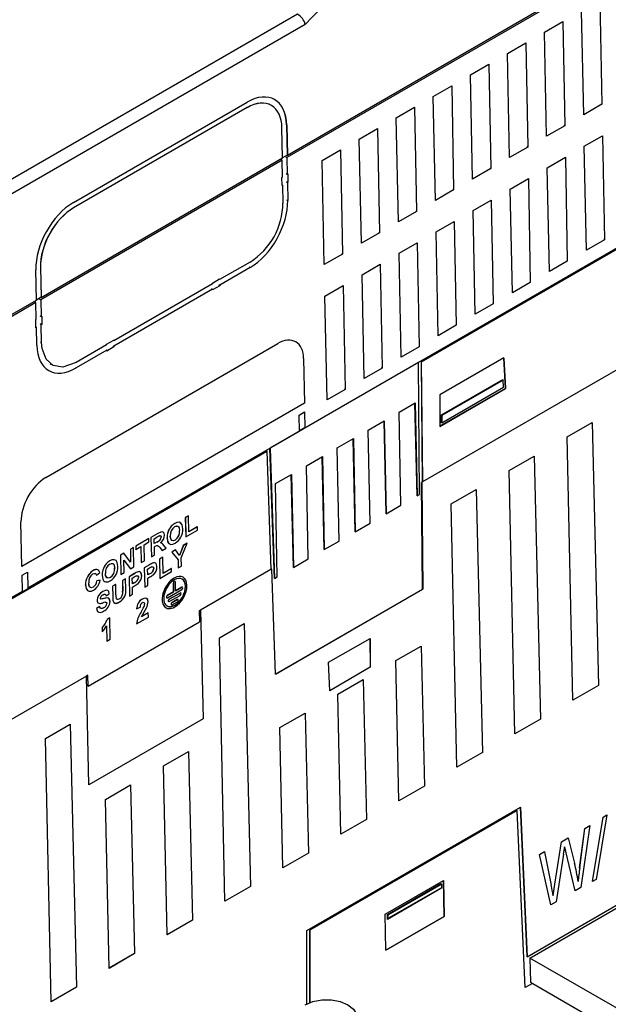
# Model space of a CAD drawing. Header units: millimetres. Extents: x 0 to 1537, y 0 to 1187.
# Tile 41 of 44: x 1303 to 1368, y 818 to 926. Entities that reach past the tile are written whole.
import ezdxf

# ---------------------------------------------------------------- set-up
doc = ezdxf.new("R2010")
doc.units = ezdxf.units.MM
doc.header["$LTSCALE"] = 5.5

msp = doc.modelspace()

# ---------------------------------------------------------------- linework, layer by layer
for p, q in [((1332.304, 911.525), (1383.268, 940.965)), ((1381.142, 939.506), (1332.256, 911.267)), ((1366.602, 928.541), (1366.815, 917.104)), ((1364.82, 915.952), (1364.584, 927.375)), ((1333.42, 927), (1260.573, 884.919)), ((1360.518, 925.026), (1362.536, 926.192)), ((1362.536, 926.192), (1362.749, 914.756)), ((1334.256, 925.872), (1261.28, 883.716)), ((1360.754, 913.603), (1360.518, 925.026)), ((1356.452, 922.677), (1358.471, 923.843)), ((1358.471, 923.843), (1358.684, 912.407)), ((1356.689, 911.255), (1356.452, 922.677)), ((1352.386, 920.329), (1354.405, 921.495)), ((1354.405, 921.495), (1354.618, 910.058)), ((1352.623, 908.906), (1352.386, 920.329)), ((1348.32, 917.98), (1350.339, 919.146)), ((1350.339, 919.146), (1350.552, 907.71)), ((1308.822, 906.33), (1327.879, 917.338)), ((1348.557, 906.557), (1348.32, 917.98)), ((1327.884, 916.742), (1308.827, 905.733)), ((1327.893, 916.737), (1308.836, 905.728)), ((1327.884, 916.742), (1327.893, 916.737)), ((1330.586, 916.961), (1330.577, 916.967)), ((1344.254, 915.631), (1346.273, 916.797)), ((1346.273, 916.797), (1346.486, 905.361)), ((1366.815, 917.104), (1364.82, 915.952)), ((1366.725, 917.158), (1366.815, 917.104)), ((1344.491, 904.208), (1344.254, 915.631)), ((1331.784, 911.224), (1331.71, 914.533)), ((1332.219, 914.838), (1332.295, 911.53)), ((1332.228, 914.833), (1332.219, 914.838)), ((1332.228, 914.833), (1332.304, 911.525)), ((1340.188, 913.282), (1342.207, 914.449)), ((1342.207, 914.449), (1342.42, 903.012)), ((1362.749, 914.756), (1360.754, 913.603)), ((1362.659, 914.809), (1362.749, 914.756)), ((1340.425, 901.86), (1340.188, 913.282)), ((1364.892, 912.499), (1366.88, 913.647)), ((1366.88, 913.647), (1367.092, 902.247)), ((1336.123, 910.934), (1338.141, 912.1)), ((1338.141, 912.1), (1338.354, 900.663)), ((1358.684, 912.407), (1356.689, 911.255)), ((1358.593, 912.461), (1358.684, 912.407)), ((1365.128, 901.112), (1364.892, 912.499)), ((1331.725, 910.96), (1305.245, 895.663)), ((1305.292, 895.921), (1331.784, 911.224)), ((1331.725, 910.96), (1331.583, 911.037)), ((1331.764, 909.12), (1331.725, 910.96)), ((1332.295, 911.53), (1331.784, 911.235)), ((1332.126, 911.351), (1332.256, 911.267)), ((1332.256, 911.267), (1332.29, 909.424)), ((1332.295, 911.53), (1332.304, 911.525)), ((1336.359, 899.511), (1336.123, 910.934)), ((1360.826, 910.15), (1362.814, 911.298)), ((1362.814, 911.298), (1363.026, 899.898)), ((1354.618, 910.058), (1352.623, 908.906)), ((1354.527, 910.112), (1354.618, 910.058)), ((1361.062, 898.763), (1360.826, 910.15)), ((1331.702, 909.084), (1331.764, 909.12)), ((1331.719, 908.178), (1331.702, 909.084)), ((1332.165, 909.5), (1332.29, 909.424)), ((1332.29, 909.424), (1332.352, 909.459)), ((1332.352, 909.459), (1332.371, 908.555)), ((1356.76, 907.801), (1358.748, 908.949)), ((1358.748, 908.949), (1358.96, 897.549)), ((1331.718, 908.253), (1331.783, 908.215)), ((1331.783, 908.215), (1331.719, 908.178)), ((1331.783, 908.215), (1331.824, 906.264)), ((1332.184, 908.601), (1332.307, 908.518)), ((1332.239, 908.633), (1332.371, 908.555)), ((1332.371, 908.555), (1332.307, 908.518)), ((1332.307, 908.518), (1332.343, 906.564)), ((1334.23, 881.592), (1379.551, 907.772)), ((1379.511, 907.656), (1346.99, 888.87)), ((1347.035, 888.846), (1379.554, 907.631)), ((1350.552, 907.71), (1348.557, 906.557)), ((1350.461, 907.763), (1350.552, 907.71)), ((1356.996, 896.415), (1356.76, 907.801)), ((1332.226, 906.639), (1332.343, 906.564)), ((1352.694, 905.452), (1354.682, 906.601)), ((1354.682, 906.601), (1354.894, 895.201)), ((1308.836, 905.728), (1308.827, 905.733)), ((1352.93, 894.066), (1352.694, 905.452)), ((1346.486, 905.361), (1344.491, 904.208)), ((1346.395, 905.414), (1346.486, 905.361)), ((1348.628, 903.104), (1350.616, 904.252)), ((1350.616, 904.252), (1350.828, 892.852)), ((1342.42, 903.012), (1340.425, 901.86)), ((1342.33, 903.066), (1342.42, 903.012)), ((1348.864, 891.717), (1348.628, 903.104)), ((1367.092, 902.247), (1365.128, 901.112)), ((1367.092, 902.247), (1367.045, 902.275)), ((1344.563, 900.755), (1346.55, 901.903)), ((1346.55, 901.903), (1346.763, 890.503)), ((1338.354, 900.663), (1336.359, 899.511)), ((1338.264, 900.717), (1338.354, 900.663)), ((1344.799, 889.369), (1344.563, 900.755)), ((1305.206, 899.234), (1305.283, 895.926)), ((1305.206, 899.234), (1305.216, 899.228)), ((1305.216, 899.228), (1305.292, 895.921)), ((1328.209, 899.798), (1324.863, 897.865)), ((1328.22, 899.206), (1324.875, 897.273)), ((1328.113, 899.263), (1328.22, 899.206)), ((1340.497, 898.406), (1342.484, 899.554)), ((1342.484, 899.554), (1342.697, 888.154)), ((1363.026, 899.898), (1361.062, 898.763)), ((1363.026, 899.898), (1362.979, 899.926)), ((1304.771, 895.62), (1304.698, 898.929)), ((1324.076, 897.487), (1324.861, 897.941)), ((1324.863, 897.865), (1324.798, 897.904)), ((1324.861, 897.941), (1324.863, 897.865)), ((1340.733, 887.02), (1340.497, 898.406)), ((1324.077, 897.411), (1313.248, 891.155)), ((1324.089, 896.819), (1313.26, 890.564)), ((1323.984, 896.878), (1324.089, 896.819)), ((1324.077, 897.411), (1324.076, 897.487)), ((1324.09, 896.742), (1324.089, 896.819)), ((1324.876, 897.196), (1324.09, 896.742)), ((1324.765, 897.329), (1324.875, 897.273)), ((1324.766, 897.261), (1324.876, 897.196)), ((1324.875, 897.273), (1324.876, 897.196)), ((1336.431, 896.058), (1338.419, 897.206)), ((1338.419, 897.206), (1338.631, 885.806)), ((1358.96, 897.549), (1356.996, 896.415)), ((1358.96, 897.549), (1358.913, 897.577)), ((1305.283, 895.926), (1304.771, 895.63)), ((1305.115, 895.747), (1305.245, 895.663)), ((1305.283, 895.926), (1305.292, 895.921)), ((1336.667, 884.671), (1336.431, 896.058)), ((1301.835, 893.924), (1304.771, 895.62)), ((1304.714, 895.356), (1301.896, 893.729)), ((1304.714, 895.356), (1304.572, 895.434)), ((1304.752, 893.516), (1304.714, 895.356)), ((1305.245, 895.663), (1305.279, 893.82)), ((1354.894, 895.201), (1352.93, 894.066)), ((1354.894, 895.201), (1354.847, 895.228)), ((1305.154, 893.897), (1305.279, 893.82)), ((1305.279, 893.82), (1305.341, 893.856)), ((1305.341, 893.856), (1305.359, 892.951)), ((1304.69, 893.48), (1304.752, 893.516)), ((1304.707, 892.575), (1304.69, 893.48)), ((1304.706, 892.649), (1304.771, 892.612)), ((1304.771, 892.612), (1304.707, 892.575)), ((1304.812, 890.66), (1304.771, 892.612)), ((1305.295, 892.914), (1305.173, 892.997)), ((1305.359, 892.951), (1305.228, 893.029)), ((1305.359, 892.951), (1305.295, 892.914)), ((1305.331, 890.96), (1305.295, 892.914)), ((1376.314, 892.524), (1347.128, 875.664)), ((1350.828, 892.852), (1348.864, 891.717)), ((1350.828, 892.852), (1350.781, 892.88)), ((1305.215, 891.035), (1305.331, 890.96)), ((1305.789, 876.138), (1331.245, 890.843)), ((1312.463, 890.702), (1309.117, 888.769)), ((1312.461, 890.778), (1313.246, 891.231)), ((1312.463, 890.702), (1312.461, 890.778)), ((1313.262, 890.487), (1312.475, 890.033)), ((1313.15, 890.62), (1313.26, 890.564)), ((1313.152, 890.552), (1313.262, 890.487)), ((1313.248, 891.155), (1313.183, 891.195)), ((1313.246, 891.231), (1313.248, 891.155)), ((1313.26, 890.564), (1313.262, 890.487)), ((1346.763, 890.503), (1344.799, 889.369)), ((1346.763, 890.503), (1346.716, 890.531)), ((1312.474, 890.109), (1309.128, 888.177)), ((1312.37, 890.169), (1312.474, 890.109)), ((1312.475, 890.033), (1312.474, 890.109)), ((1334.027, 889.237), (1334.091, 889.196)), ((1356.076, 889.279), (1349.05, 885.221)), ((1356.047, 889.263), (1356.223, 885.934)), ((1356.243, 885.923), (1356.076, 889.279)), ((1306.265, 888.659), (1306.414, 888.56)), ((1309.021, 888.235), (1309.128, 888.177)), ((1346.696, 888.788), (1330.407, 879.378)), ((1334.091, 889.196), (1334.181, 884.299)), ((1342.697, 888.154), (1340.733, 887.02)), ((1342.697, 888.154), (1342.65, 888.182)), ((1346.696, 888.788), (1346.692, 888.791)), ((1346.788, 874.27), (1346.696, 888.788)), ((1346.99, 888.87), (1347.125, 875.666)), ((1347.035, 888.846), (1346.99, 888.87)), ((1347.128, 875.664), (1347.035, 888.846)), ((1349.23, 883.019), (1355.939, 886.895)), ((1349.247, 882.145), (1356.007, 886.05)), ((1355.967, 886.834), (1349.255, 882.956)), ((1355.939, 886.895), (1355.967, 886.834)), ((1356.007, 886.05), (1355.967, 886.834)), ((1338.631, 885.806), (1336.667, 884.671)), ((1338.631, 885.806), (1338.584, 885.834)), ((1349.017, 881.749), (1356.243, 885.923)), ((1349.05, 885.221), (1349.017, 881.749)), ((1356.223, 885.934), (1349.018, 881.771)), ((1356.243, 885.923), (1356.223, 885.934)), ((1334.181, 884.299), (1303.175, 866.388)), ((1334.131, 884.329), (1334.181, 884.299)), ((1344.573, 883.32), (1346.337, 884.339)), ((1346.538, 874.126), (1346.305, 884.321)), ((1346.337, 884.339), (1346.538, 874.126)), ((1333.6, 883.001), (1334.198, 883.346)), ((1333.637, 881.249), (1333.6, 883.001)), ((1334.198, 883.346), (1334.23, 881.592)), ((1344.773, 873.107), (1344.573, 883.32)), ((1349.224, 882.158), (1349.23, 883.019)), ((1349.255, 882.956), (1349.23, 883.019)), ((1349.255, 882.956), (1349.247, 882.145)), ((1341.178, 881.36), (1342.942, 882.379)), ((1343.143, 872.165), (1342.911, 882.36)), ((1342.942, 882.379), (1343.143, 872.165)), ((1349.247, 882.145), (1349.224, 882.158)), ((1363.021, 880.599), (1365.755, 882.179)), ((1365.752, 882.177), (1366.44, 853.323)), ((1365.755, 882.179), (1366.444, 853.321)), ((1303.825, 864.028), (1333.637, 881.249)), ((1334.194, 881.615), (1333.636, 881.293)), ((1334.23, 881.592), (1334.188, 881.619)), ((1341.379, 871.146), (1341.178, 881.36)), ((1363.642, 851.703), (1363.021, 880.599)), ((1337.784, 879.399), (1339.548, 880.418)), ((1339.749, 870.204), (1339.517, 880.4)), ((1339.548, 880.418), (1339.749, 870.204)), ((1330.026, 879.07), (1265.742, 841.935)), ((1265.785, 841.91), (1330.068, 879.044)), ((1330.026, 879.07), (1330.068, 879.044)), ((1330.068, 879.044), (1330.49, 866.053)), ((1330.882, 865.082), (1330.364, 879.358)), ((1330.402, 879.38), (1330.407, 879.378)), ((1330.407, 879.378), (1330.882, 865.082)), ((1334.39, 877.438), (1336.154, 878.457)), ((1336.355, 868.244), (1336.123, 878.439)), ((1336.154, 878.457), (1336.355, 868.244)), ((1337.985, 869.185), (1337.784, 879.399)), ((1356.658, 876.923), (1359.391, 878.502)), ((1359.388, 878.5), (1360.076, 849.647)), ((1359.391, 878.502), (1360.08, 849.645)), ((1334.591, 867.225), (1334.39, 877.438)), ((1330.996, 875.477), (1332.76, 876.497)), ((1332.961, 866.283), (1332.729, 876.478)), ((1332.76, 876.497), (1332.961, 866.283)), ((1357.278, 848.026), (1356.658, 876.923)), ((1331.197, 865.264), (1330.996, 875.477)), ((1347.125, 875.666), (1347.039, 875.617)), ((1347.149, 863.916), (1347.039, 875.617)), ((1347.043, 875.615), (1347.039, 875.617)), ((1347.128, 875.664), (1347.043, 875.615)), ((1347.043, 875.615), (1347.153, 863.914)), ((1347.128, 875.664), (1347.125, 875.666)), ((1346.538, 874.126), (1346.788, 874.27)), ((1350.294, 873.247), (1353.027, 874.826)), ((1353.024, 874.824), (1353.712, 845.971)), ((1353.027, 874.826), (1353.716, 845.968)), ((1343.143, 872.165), (1344.773, 873.107)), ((1350.914, 844.35), (1350.294, 873.247)), ((1321.455, 871.961), (1321.106, 871.759)), ((1321.459, 871.958), (1321.109, 871.757)), ((1321.459, 871.958), (1321.455, 871.961)), ((1321.493, 870.191), (1321.459, 871.958)), ((1303.175, 866.388), (1303.072, 871.278)), ((1319.942, 871.11), (1319.939, 871.112)), ((1321.106, 871.759), (1321.148, 869.638)), ((1321.109, 871.757), (1321.106, 871.759)), ((1321.109, 871.757), (1321.151, 869.636)), ((1339.749, 870.204), (1341.379, 871.146)), ((1318.096, 870.02), (1317.334, 869.58)), ((1318.1, 870.018), (1317.338, 869.578)), ((1318.1, 870.018), (1318.096, 870.02)), ((1319.175, 870.099), (1319.172, 870.102)), ((1319.561, 870.806), (1319.558, 870.808)), ((1320.475, 870.329), (1320.478, 870.327)), ((1321.151, 869.636), (1322.432, 870.376)), ((1322.421, 870.731), (1321.493, 870.195)), ((1322.425, 870.729), (1321.493, 870.191)), ((1322.421, 870.731), (1322.425, 870.729)), ((1322.432, 870.376), (1322.425, 870.729)), ((1317.101, 869.445), (1315.681, 868.625)), ((1317.105, 869.443), (1315.685, 868.623)), ((1316.576, 868.781), (1317.112, 869.09)), ((1316.611, 867.013), (1316.576, 868.781)), ((1317.105, 869.443), (1317.101, 869.445)), ((1317.112, 869.09), (1317.105, 869.443)), ((1317.334, 869.58), (1317.376, 867.459)), ((1317.338, 869.578), (1317.334, 869.58)), ((1317.338, 869.578), (1317.379, 867.457)), ((1317.694, 869.426), (1317.991, 869.598)), ((1317.704, 868.91), (1317.694, 869.426)), ((1317.982, 869.074), (1317.704, 868.914)), ((1317.985, 869.072), (1317.704, 868.91)), ((1317.982, 869.074), (1317.985, 869.072)), ((1318.464, 869.619), (1318.467, 869.617)), ((1319.105, 869.514), (1319.101, 869.516)), ((1319.979, 869.293), (1319.982, 869.291)), ((1320.886, 868.709), (1320.474, 867.589)), ((1320.89, 868.707), (1320.477, 867.585)), ((1320.659, 867.329), (1321.298, 868.943)), ((1321.295, 868.945), (1320.886, 868.709)), ((1320.89, 868.707), (1320.886, 868.709)), ((1321.298, 868.943), (1320.89, 868.707)), ((1321.151, 869.636), (1321.148, 869.638)), ((1321.298, 868.943), (1321.295, 868.945)), ((1336.355, 868.244), (1337.985, 869.185)), ((1314.346, 867.854), (1313.981, 867.643)), ((1313.981, 867.643), (1314.023, 865.523)), ((1313.985, 867.641), (1313.981, 867.643)), ((1314.35, 867.852), (1313.985, 867.641)), ((1313.985, 867.641), (1314.027, 865.521)), ((1314.35, 867.852), (1314.346, 867.854)), ((1315.107, 866.88), (1314.35, 867.852)), ((1315.425, 868.477), (1315.076, 868.275)), ((1315.076, 868.275), (1315.103, 866.885)), ((1315.079, 868.273), (1315.076, 868.275)), ((1315.428, 868.475), (1315.079, 868.273)), ((1315.079, 868.273), (1315.107, 866.88)), ((1315.428, 868.475), (1315.425, 868.477)), ((1315.47, 866.354), (1315.428, 868.475)), ((1315.681, 868.625), (1315.688, 868.272)), ((1315.685, 868.623), (1315.681, 868.625)), ((1315.685, 868.623), (1315.691, 868.269)), ((1315.691, 868.269), (1315.688, 868.272)), ((1315.691, 868.269), (1316.227, 868.579)), ((1316.223, 868.577), (1316.258, 866.814)), ((1316.227, 868.579), (1316.262, 866.812)), ((1317.379, 867.457), (1317.729, 867.659)), ((1317.711, 868.556), (1317.789, 868.601)), ((1317.729, 867.659), (1317.711, 868.556)), ((1318.306, 868.484), (1318.574, 868.152)), ((1318.31, 868.482), (1318.306, 868.484)), ((1318.31, 868.482), (1318.578, 868.15)), ((1318.578, 868.15), (1318.574, 868.152)), ((1318.578, 868.15), (1318.986, 868.385)), ((1318.986, 868.385), (1318.758, 868.678)), ((1320.027, 868.213), (1319.618, 867.977)), ((1319.618, 867.977), (1320.306, 867.132)), ((1319.622, 867.975), (1319.618, 867.977)), ((1320.03, 868.211), (1319.622, 867.975)), ((1319.622, 867.975), (1320.31, 867.13)), ((1320.03, 868.211), (1320.027, 868.213)), ((1320.477, 867.585), (1320.03, 868.211)), ((1312.437, 866.69), (1312.433, 866.692)), ((1312.818, 866.994), (1312.814, 866.996)), ((1314.349, 867.094), (1315.094, 866.137)), ((1314.376, 865.722), (1314.349, 867.094)), ((1314.349, 867.092), (1315.091, 866.139)), ((1316.262, 866.812), (1316.258, 866.814)), ((1316.262, 866.812), (1316.611, 867.013)), ((1317.184, 866.571), (1316.603, 866.235)), ((1317.188, 866.569), (1316.607, 866.233)), ((1317.188, 866.569), (1317.184, 866.571)), ((1317.379, 867.457), (1317.376, 867.459)), ((1317.619, 866.785), (1317.615, 866.787)), ((1318.629, 867.405), (1318.28, 867.203)), ((1318.28, 867.203), (1318.321, 865.083)), ((1318.283, 867.201), (1318.28, 867.203)), ((1318.632, 867.403), (1318.283, 867.201)), ((1318.283, 867.201), (1318.325, 865.081)), ((1318.632, 867.403), (1318.629, 867.405)), ((1318.667, 865.636), (1318.632, 867.403)), ((1320.306, 867.132), (1320.324, 866.24)), ((1320.31, 867.13), (1320.306, 867.132)), ((1320.31, 867.13), (1320.327, 866.238)), ((1320.676, 866.439), (1320.659, 867.329)), ((1332.961, 866.283), (1334.591, 867.225)), ((1303.195, 865.437), (1303.792, 865.782)), ((1303.792, 865.782), (1303.825, 864.028)), ((1310.983, 865.935), (1310.98, 865.937)), ((1311.367, 865.442), (1311.715, 865.725)), ((1311.523, 866.012), (1311.52, 866.014)), ((1312.051, 865.984), (1312.047, 865.986)), ((1313.35, 866.213), (1313.354, 866.211)), ((1314.027, 865.521), (1314.023, 865.523)), ((1314.027, 865.521), (1314.376, 865.722)), ((1315.508, 865.602), (1314.927, 865.267)), ((1315.511, 865.6), (1314.93, 865.265)), ((1315.094, 866.137), (1315.091, 866.139)), ((1315.094, 866.137), (1315.47, 866.354)), ((1315.511, 865.6), (1315.508, 865.602)), ((1315.943, 865.817), (1315.939, 865.819)), ((1316.603, 866.235), (1316.645, 864.115)), ((1316.607, 866.233), (1316.603, 866.235)), ((1316.607, 866.233), (1316.648, 864.112)), ((1316.963, 866.081), (1317.148, 866.188)), ((1316.975, 865.456), (1316.963, 866.081)), ((1317.181, 865.579), (1316.975, 865.46)), ((1317.185, 865.577), (1316.975, 865.456)), ((1317.181, 865.579), (1317.185, 865.577)), ((1317.641, 866.163), (1317.644, 866.16)), ((1318.325, 865.081), (1319.605, 865.821)), ((1319.595, 866.176), (1318.667, 865.64)), ((1319.598, 866.174), (1318.667, 865.636)), ((1319.595, 866.176), (1319.598, 866.174)), ((1319.605, 865.821), (1319.598, 866.174)), ((1320.327, 866.238), (1320.324, 866.24)), ((1320.327, 866.238), (1320.676, 866.439)), ((1330.49, 866.053), (1322.781, 861.6)), ((1330.578, 866.107), (1330.49, 866.057)), ((1330.581, 866.105), (1330.49, 866.053)), ((1330.578, 866.107), (1330.581, 866.105)), ((1330.999, 854.583), (1330.581, 866.105)), ((1303.232, 863.685), (1303.195, 865.437)), ((1311.367, 865.442), (1311.364, 865.444)), ((1311.752, 864.87), (1311.4, 864.805)), ((1311.403, 864.803), (1311.4, 864.805)), ((1311.755, 864.868), (1311.403, 864.803)), ((1311.755, 864.868), (1311.752, 864.87)), ((1311.98, 865.398), (1311.977, 865.4)), ((1312.854, 865.177), (1312.858, 865.175)), ((1313.46, 864.419), (1313.111, 864.218)), ((1313.464, 864.417), (1313.114, 864.216)), ((1313.464, 864.417), (1313.46, 864.419)), ((1313.486, 863.267), (1313.464, 864.417)), ((1314.554, 865.051), (1314.205, 864.85)), ((1314.205, 864.85), (1314.228, 863.674)), ((1314.209, 864.848), (1314.205, 864.85)), ((1314.558, 865.049), (1314.209, 864.848)), ((1314.209, 864.848), (1314.232, 863.672)), ((1314.558, 865.049), (1314.554, 865.051)), ((1314.58, 863.94), (1314.558, 865.049)), ((1314.927, 865.267), (1314.968, 863.146)), ((1314.93, 865.265), (1314.927, 865.267)), ((1314.93, 865.265), (1314.972, 863.144)), ((1315.287, 865.113), (1315.471, 865.22)), ((1315.299, 864.488), (1315.287, 865.113)), ((1315.505, 864.611), (1315.299, 864.492)), ((1315.508, 864.609), (1315.299, 864.488)), ((1315.505, 864.611), (1315.508, 864.609)), ((1315.964, 865.194), (1315.968, 865.192)), ((1316.982, 865.103), (1317.221, 865.241)), ((1316.998, 864.314), (1316.982, 865.103)), ((1318.325, 865.081), (1318.321, 865.083)), ((1319.791, 864.549), (1319.809, 863.598)), ((1319.791, 864.549), (1319.794, 864.547)), ((1319.813, 863.596), (1319.794, 864.547)), ((1319.889, 865.119), (1319.893, 865.117)), ((1319.9, 864.737), (1319.897, 864.739)), ((1319.978, 864.744), (1319.974, 864.746)), ((1320.03, 863.722), (1320.012, 864.673)), ((1320.862, 865.207), (1320.859, 865.209)), ((1330.882, 865.082), (1331.197, 865.264)), ((1296.754, 859.943), (1303.232, 863.685)), ((1303.825, 864.028), (1303.783, 864.055)), ((1310.164, 864.357), (1310.161, 864.359)), ((1310.992, 864.125), (1310.989, 864.127)), ((1312.061, 863.635), (1312.058, 863.637)), ((1312.405, 863.173), (1312.754, 863.402)), ((1313.111, 864.218), (1313.133, 863.091)), ((1313.114, 864.216), (1313.111, 864.218)), ((1313.114, 864.216), (1313.136, 863.089)), ((1314.232, 863.672), (1314.228, 863.674)), ((1314.972, 863.144), (1315.321, 863.346)), ((1315.306, 864.134), (1315.545, 864.272)), ((1315.321, 863.346), (1315.306, 864.134)), ((1316.648, 864.112), (1316.645, 864.115)), ((1316.648, 864.112), (1316.998, 864.314)), ((1319.809, 863.598), (1319.126, 863.203)), ((1319.13, 863.201), (1319.813, 863.596)), ((1319.135, 862.948), (1320.719, 863.863)), ((1320.522, 863.476), (1319.335, 862.789)), ((1319.338, 862.787), (1320.526, 863.474)), ((1319.809, 863.598), (1319.813, 863.596)), ((1320.71, 864.118), (1320.03, 863.726)), ((1320.03, 863.722), (1320.714, 864.116)), ((1320.522, 863.476), (1320.526, 863.474)), ((1320.604, 863.481), (1320.6, 863.483)), ((1320.71, 864.118), (1320.714, 864.116)), ((1320.791, 864.124), (1320.788, 864.126)), ((1330.999, 854.587), (1347.149, 863.916)), ((1347.153, 863.914), (1330.999, 854.583)), ((1347.153, 863.914), (1347.149, 863.916)), ((1311.426, 862.675), (1311.422, 862.677)), ((1312.405, 863.173), (1312.401, 863.175)), ((1312.492, 862.337), (1312.488, 862.339)), ((1313.136, 863.089), (1313.133, 863.091)), ((1313.179, 862.576), (1313.183, 862.574)), ((1313.882, 862.844), (1313.879, 862.847)), ((1314.972, 863.144), (1314.968, 863.146)), ((1316.391, 862.816), (1316.388, 862.818)), ((1316.634, 862.253), (1316.63, 862.255)), ((1319.054, 862.943), (1319.057, 862.94)), ((1319.13, 863.201), (1319.126, 863.203)), ((1319.262, 862.528), (1319.266, 862.526)), ((1319.338, 862.787), (1319.335, 862.789)), ((1319.343, 862.534), (1320.531, 863.22)), ((1320.222, 862.767), (1319.656, 862.441)), ((1319.66, 862.439), (1319.656, 862.441)), ((1319.66, 862.439), (1320.225, 862.765)), ((1319.665, 862.185), (1320.23, 862.512)), ((1320.222, 862.767), (1320.225, 862.765)), ((1320.303, 862.773), (1320.299, 862.775)), ((1311.718, 862.011), (1311.369, 861.782)), ((1311.373, 861.78), (1311.369, 861.782)), ((1311.721, 862.009), (1311.373, 861.78)), ((1311.721, 862.009), (1311.718, 862.011)), ((1312.134, 861.834), (1312.13, 861.837)), ((1315.763, 861.741), (1315.76, 861.744)), ((1315.763, 861.741), (1316.148, 861.919)), ((1316.265, 861.387), (1316.261, 861.389)), ((1317.042, 861.286), (1316.299, 860.857)), ((1317.038, 861.288), (1316.302, 860.863)), ((1316.563, 861.94), (1316.56, 861.942)), ((1317.042, 861.286), (1317.038, 861.288)), ((1317.05, 860.838), (1317.042, 861.286)), ((1318.982, 861.859), (1318.986, 861.857)), ((1319.583, 862.18), (1319.587, 862.178)), ((1319.948, 862.139), (1319.952, 862.137)), ((1322.781, 861.6), (1322.639, 861.517)), ((1322.639, 861.517), (1322.644, 860.323)), ((1322.778, 861.597), (1323.057, 849.674)), ((1322.781, 861.6), (1323.061, 849.672)), ((1310.442, 853.274), (1322.644, 860.323)), ((1312.826, 860.761), (1312.518, 860.583)), ((1312.518, 860.583), (1312.522, 860.581)), ((1312.83, 860.759), (1312.522, 860.581)), ((1312.83, 860.759), (1312.826, 860.761)), ((1312.876, 858.426), (1312.83, 860.759)), ((1315.744, 860.083), (1315.741, 860.085)), ((1315.744, 860.083), (1317.05, 860.838)), ((1324.838, 858.542), (1327.572, 860.121)), ((1327.568, 860.119), (1328.256, 831.266)), ((1327.572, 860.121), (1328.26, 831.263)), ((1311.967, 859.66), (1311.976, 859.211)), ((1311.971, 859.657), (1311.967, 859.66)), ((1311.971, 859.657), (1311.98, 859.209)), ((1311.98, 859.209), (1311.976, 859.211)), ((1312.455, 859.859), (1312.488, 858.206)), ((1312.459, 859.865), (1312.492, 858.204)), ((1312.492, 858.204), (1312.488, 858.206)), ((1312.492, 858.204), (1312.876, 858.426)), ((1325.459, 829.645), (1324.838, 858.542)), ((1336.833, 855.88), (1341.372, 858.502)), ((1341.368, 858.5), (1341.397, 855.325)), ((1341.372, 858.502), (1341.4, 855.323)), ((1344.22, 856.062), (1346.985, 857.66)), ((1346.982, 857.657), (1347.348, 842.294)), ((1346.985, 857.66), (1347.352, 842.292)), ((1336.947, 852.751), (1336.833, 855.88)), ((1344.55, 840.674), (1344.22, 856.062)), ((1341.397, 855.325), (1336.947, 852.755)), ((1341.4, 855.323), (1336.947, 852.751)), ((1341.397, 855.325), (1341.4, 855.323)), ((1310.264, 854.369), (1259.894, 825.272)), ((1310.401, 854.448), (1310.264, 854.369)), ((1310.526, 842.43), (1310.264, 854.369)), ((1310.442, 853.274), (1310.398, 854.446)), ((1310.442, 853.274), (1310.401, 854.448)), ((1337.856, 852.386), (1340.621, 853.983)), ((1340.618, 853.981), (1340.984, 838.618)), ((1340.621, 853.983), (1340.988, 838.616)), ((1366.44, 853.323), (1363.642, 851.707)), ((1366.444, 853.321), (1363.642, 851.703)), ((1366.444, 853.321), (1366.44, 853.323)), ((1338.186, 836.998), (1337.856, 852.386)), ((1323.057, 849.674), (1310.525, 842.434)), ((1323.061, 849.672), (1310.526, 842.43)), ((1323.061, 849.672), (1323.057, 849.674)), ((1331.492, 848.709), (1334.257, 850.307)), ((1334.254, 850.305), (1334.62, 834.942)), ((1334.257, 850.307), (1334.624, 834.94)), ((1360.076, 849.647), (1357.278, 848.031)), ((1360.08, 849.645), (1357.278, 848.026)), ((1360.08, 849.645), (1360.076, 849.647)), ((1305.746, 847.513), (1308.48, 849.092)), ((1308.476, 849.09), (1309.164, 820.237)), ((1308.48, 849.092), (1309.168, 820.235)), ((1331.822, 833.321), (1331.492, 848.709)), ((1306.367, 818.616), (1305.746, 847.513)), ((1318.696, 844.504), (1321.454, 846.097)), ((1321.451, 846.095), (1321.892, 827.589)), ((1321.454, 846.097), (1321.896, 827.587)), ((1353.712, 845.971), (1350.914, 844.354)), ((1353.716, 845.968), (1350.914, 844.35)), ((1353.716, 845.968), (1353.712, 845.971)), ((1319.095, 825.969), (1318.696, 844.504)), ((1312.332, 840.827), (1315.091, 842.421)), ((1315.087, 842.419), (1315.528, 823.913)), ((1315.091, 842.421), (1315.532, 823.911)), ((1347.348, 842.294), (1344.55, 840.678)), ((1347.352, 842.292), (1344.55, 840.674)), ((1347.352, 842.292), (1347.348, 842.294)), ((1312.731, 822.292), (1312.332, 840.827)), ((1334.422, 826.428), (1357.875, 839.976)), ((1357.516, 839.605), (1334.78, 826.471)), ((1357.519, 839.603), (1334.783, 826.469)), ((1357.516, 839.605), (1357.519, 839.603)), ((1358.406, 820.173), (1357.519, 839.603)), ((1358.62, 823.574), (1357.872, 839.974)), ((1357.875, 839.976), (1358.624, 823.572)), ((1340.984, 838.618), (1338.186, 837.002)), ((1340.988, 838.616), (1338.186, 836.998)), ((1340.988, 838.616), (1340.984, 838.618)), ((1365.778, 831.82), (1366.945, 838.888)), ((1365.782, 831.818), (1366.948, 838.886)), ((1367.365, 839.126), (1366.19, 832.054)), ((1366.945, 838.888), (1367.361, 839.129)), ((1366.945, 838.888), (1366.948, 838.886)), ((1366.948, 838.886), (1367.365, 839.126)), ((1367.365, 839.126), (1367.361, 839.129)), ((1364.379, 833.315), (1364.935, 837.646)), ((1364.383, 833.313), (1364.939, 837.644)), ((1365.49, 837.962), (1364.498, 831.158)), ((1364.935, 837.646), (1365.486, 837.965)), ((1364.935, 837.646), (1364.939, 837.644)), ((1364.939, 837.644), (1365.49, 837.962)), ((1365.486, 837.965), (1365.49, 837.962)), ((1362.374, 836.166), (1363.132, 836.604)), ((1362.377, 836.164), (1363.135, 836.602)), ((1363.132, 836.604), (1363.135, 836.602)), ((1363.135, 836.602), (1363.817, 833.839)), ((1361.64, 831.529), (1362.374, 836.166)), ((1361.644, 831.527), (1362.377, 836.164)), ((1362.374, 836.166), (1362.377, 836.164)), ((1362.886, 834.98), (1362.733, 835.625)), ((1362.889, 834.978), (1362.734, 835.633)), ((1334.62, 834.942), (1331.822, 833.326)), ((1334.624, 834.94), (1331.822, 833.321)), ((1334.624, 834.94), (1334.62, 834.942)), ((1358.624, 823.572), (1377.162, 834.281)), ((1359.968, 834.777), (1360.519, 835.095)), ((1361.209, 829.261), (1359.968, 834.777)), ((1359.968, 834.777), (1359.971, 834.775)), ((1359.971, 834.775), (1360.522, 835.093)), ((1361.213, 829.259), (1359.971, 834.775)), ((1360.519, 835.095), (1360.522, 835.093)), ((1360.522, 835.093), (1361.258, 831.427)), ((1362.622, 834.823), (1361.804, 829.601)), ((1363.899, 830.815), (1362.886, 834.98)), ((1362.886, 834.98), (1362.889, 834.978)), ((1363.903, 830.813), (1362.889, 834.978)), ((1358.927, 823.41), (1377.162, 833.944)), ((1364.379, 833.315), (1364.383, 833.313)), ((1366.19, 832.054), (1365.782, 831.818)), ((1328.256, 831.266), (1325.458, 829.649)), ((1328.26, 831.263), (1325.459, 829.645)), ((1328.26, 831.263), (1328.256, 831.266)), ((1343.018, 828.223), (1349.422, 831.923)), ((1343.285, 828.198), (1349.149, 831.586)), ((1349.161, 831.036), (1343.297, 827.649)), ((1349.207, 831.142), (1343.343, 827.754)), ((1343.352, 828.157), (1349.216, 831.545)), ((1349.216, 831.545), (1349.149, 831.586)), ((1349.207, 831.142), (1349.161, 831.036)), ((1349.216, 831.545), (1349.207, 831.142)), ((1349.51, 827.985), (1349.419, 831.921)), ((1349.422, 831.923), (1349.514, 827.983)), ((1361.468, 830.252), (1361.64, 831.529)), ((1361.47, 830.239), (1361.644, 831.527)), ((1361.64, 831.529), (1361.644, 831.527)), ((1364.498, 831.158), (1363.903, 830.813)), ((1365.778, 831.82), (1365.782, 831.818)), ((1363.899, 830.815), (1363.903, 830.813)), ((1361.209, 829.261), (1361.213, 829.259)), ((1361.804, 829.601), (1361.213, 829.259)), ((1343.106, 824.281), (1343.018, 828.223)), ((1343.105, 824.285), (1349.51, 827.985)), ((1349.514, 827.983), (1343.106, 824.281)), ((1343.297, 827.649), (1343.285, 828.198)), ((1343.285, 828.198), (1343.352, 828.157)), ((1343.297, 827.649), (1343.343, 827.754)), ((1343.343, 827.754), (1343.352, 828.157)), ((1349.51, 827.985), (1349.514, 827.983)), ((1321.892, 827.589), (1319.094, 825.973)), ((1321.896, 827.587), (1319.095, 825.969)), ((1321.896, 827.587), (1321.892, 827.589)), ((1334.424, 818.386), (1334.422, 826.428)), ((1334.782, 818.544), (1334.78, 826.471)), ((1334.783, 826.469), (1334.78, 826.471)), ((1334.783, 826.469), (1334.786, 818.545)), ((1315.528, 823.913), (1312.73, 822.297)), ((1315.532, 823.911), (1312.731, 822.292)), ((1315.532, 823.911), (1315.528, 823.913)), ((1358.624, 823.572), (1358.62, 823.574)), ((1358.927, 823.41), (1358.987, 820.764)), ((1375.862, 813.634), (1358.927, 823.41)), ((1309.164, 820.237), (1306.367, 818.621)), ((1309.168, 820.235), (1306.367, 818.616)), ((1309.168, 820.235), (1309.164, 820.237)), ((1359.205, 820.638), (1358.406, 820.177)), ((1359.208, 820.636), (1358.406, 820.173)), ((1358.987, 820.764), (1375.863, 811.022))]:
    msp.add_line(p, q)
at = {"flags": 128}
for points in [[(1309.117, 888.769), (1307.671, 888.278), (1306.61, 888.453), (1305.819, 889.152), (1305.392, 890.293), (1305.331, 890.96)], [(1320.824, 870.521), (1320.756, 870.945), (1320.623, 871.148), (1320.419, 871.243), (1320.176, 871.219), (1319.939, 871.112)], [(1320.828, 870.519), (1320.76, 870.943), (1320.627, 871.146), (1320.422, 871.241), (1320.179, 871.217), (1319.942, 871.11)], [(1318.812, 869.84), (1318.771, 870.055), (1318.687, 870.165), (1318.561, 870.208), (1318.4, 870.172), (1318.096, 870.02)], [(1318.816, 869.838), (1318.774, 870.053), (1318.69, 870.163), (1318.565, 870.206), (1318.404, 870.17), (1318.1, 870.018)], [(1318.265, 869.753), (1318.352, 869.772), (1318.406, 869.758), (1318.444, 869.715), (1318.461, 869.654), (1318.464, 869.619)], [(1318.268, 869.751), (1318.356, 869.77), (1318.41, 869.756), (1318.448, 869.713), (1318.464, 869.652), (1318.467, 869.617)], [(1319.95, 870.761), (1320.136, 870.833), (1320.268, 870.824), (1320.37, 870.752), (1320.435, 870.623), (1320.475, 870.329)], [(1319.954, 870.759), (1320.14, 870.831), (1320.271, 870.822), (1320.373, 870.75), (1320.439, 870.621), (1320.478, 870.327)], [(1317.786, 868.603), (1317.961, 868.687), (1318.054, 868.69), (1318.177, 868.61), (1318.306, 868.484)], [(1319.101, 869.516), (1319.167, 869.107), (1319.298, 868.902), (1319.369, 868.869)], [(1319.105, 869.514), (1319.17, 869.105), (1319.302, 868.9), (1319.506, 868.804), (1319.745, 868.828), (1319.99, 868.938)], [(1319.982, 869.291), (1319.776, 869.22), (1319.642, 869.245), (1319.542, 869.335), (1319.472, 869.528), (1319.454, 869.729)], [(1319.979, 869.293), (1319.772, 869.222), (1319.638, 869.247)], [(1317.789, 868.601), (1317.964, 868.685), (1318.058, 868.688), (1318.18, 868.608), (1318.31, 868.482)], [(1313.699, 866.405), (1313.631, 866.829), (1313.499, 867.033), (1313.294, 867.127), (1313.051, 867.103), (1312.814, 866.996)], [(1313.703, 866.403), (1313.635, 866.827), (1313.502, 867.031), (1313.298, 867.125), (1313.055, 867.101), (1312.818, 866.994)], [(1312.825, 866.645), (1313.011, 866.718), (1313.143, 866.708), (1313.245, 866.637), (1313.311, 866.507), (1313.35, 866.213)], [(1312.829, 866.643), (1313.015, 866.716), (1313.147, 866.706), (1313.249, 866.635), (1313.314, 866.505), (1313.354, 866.211)], [(1317.99, 866.371), (1317.95, 866.615), (1317.862, 866.741), (1317.73, 866.798), (1317.615, 866.787)], [(1317.993, 866.369), (1317.953, 866.613), (1317.865, 866.739), (1317.734, 866.795), (1317.619, 866.785)], [(1310.962, 865.569), (1311.126, 865.63), (1311.234, 865.617), (1311.317, 865.551), (1311.364, 865.444)], [(1310.966, 865.567), (1311.129, 865.628), (1311.238, 865.615), (1311.32, 865.549), (1311.367, 865.442)], [(1312.858, 865.175), (1312.651, 865.104), (1312.517, 865.13), (1312.418, 865.219), (1312.348, 865.413), (1312.329, 865.614)], [(1316.313, 865.402), (1316.273, 865.647), (1316.185, 865.772), (1316.054, 865.829), (1315.939, 865.819)], [(1316.317, 865.4), (1316.277, 865.645), (1316.189, 865.77), (1316.057, 865.827), (1315.943, 865.817)], [(1317.42, 866.335), (1317.522, 866.348), (1317.587, 866.317), (1317.628, 866.25), (1317.641, 866.163)], [(1317.424, 866.333), (1317.526, 866.346), (1317.591, 866.315), (1317.632, 866.247), (1317.644, 866.16)], [(1310.989, 864.127), (1310.803, 864.061), (1310.683, 864.081), (1310.595, 864.161), (1310.532, 864.338), (1310.509, 864.592)], [(1310.992, 864.125), (1310.806, 864.059), (1310.687, 864.079), (1310.599, 864.159), (1310.536, 864.336), (1310.513, 864.59)], [(1311.977, 865.4), (1312.042, 864.991), (1312.173, 864.786), (1312.245, 864.753)], [(1311.98, 865.398), (1312.046, 864.989), (1312.177, 864.784), (1312.381, 864.689), (1312.62, 864.712), (1312.866, 864.822)], [(1312.854, 865.177), (1312.648, 865.106), (1312.514, 865.132)], [(1315.744, 865.366), (1315.846, 865.379), (1315.911, 865.349), (1315.952, 865.281), (1315.964, 865.194)], [(1315.747, 865.364), (1315.849, 865.377), (1315.914, 865.347), (1315.955, 865.279), (1315.968, 865.192)], [(1310.161, 864.359), (1310.224, 863.964), (1310.354, 863.761), (1310.427, 863.727)], [(1310.164, 864.357), (1310.227, 863.962), (1310.358, 863.759), (1310.56, 863.663), (1310.804, 863.686), (1311.013, 863.78)], [(1312.75, 863.404), (1312.694, 863.637), (1312.595, 863.741), (1312.457, 863.777), (1312.235, 863.725), (1312.058, 863.637)], [(1312.754, 863.402), (1312.698, 863.635), (1312.599, 863.739), (1312.461, 863.775), (1312.239, 863.723), (1312.061, 863.635)], [(1312.069, 863.286), (1312.213, 863.348), (1312.284, 863.351), (1312.341, 863.319), (1312.384, 863.242), (1312.401, 863.175)], [(1312.073, 863.284), (1312.216, 863.346), (1312.288, 863.349), (1312.345, 863.317), (1312.388, 863.24), (1312.405, 863.173)], [(1312.837, 862.545), (1312.79, 862.79), (1312.698, 862.896), (1312.57, 862.938), (1312.309, 862.904), (1311.827, 862.812)], [(1312.841, 862.543), (1312.793, 862.788), (1312.702, 862.894), (1312.574, 862.936), (1312.366, 862.914), (1312.094, 862.842), (1311.831, 862.81)], [(1312.314, 862.461), (1312.379, 862.466), (1312.438, 862.452), (1312.47, 862.42), (1312.486, 862.369), (1312.488, 862.339)], [(1312.317, 862.459), (1312.382, 862.464), (1312.441, 862.45), (1312.474, 862.418), (1312.49, 862.367), (1312.492, 862.337)], [(1313.179, 862.576), (1313.256, 862.43), (1313.385, 862.352), (1313.541, 862.347), (1313.82, 862.457), (1313.896, 862.499)], [(1313.183, 862.574), (1313.26, 862.428), (1313.389, 862.35), (1313.545, 862.345), (1313.824, 862.455), (1313.9, 862.497)], [(1313.879, 862.847), (1313.713, 862.779), (1313.619, 862.781), (1313.546, 862.83), (1313.504, 862.922)], [(1313.882, 862.844), (1313.717, 862.777), (1313.622, 862.779), (1313.549, 862.828), (1313.507, 862.92)], [(1316.387, 862.425), (1316.486, 862.462), (1316.546, 862.455), (1316.591, 862.418), (1316.618, 862.358), (1316.63, 862.255)], [(1317.013, 862.538), (1316.97, 862.759), (1316.857, 862.886), (1316.718, 862.926), (1316.548, 862.894), (1316.388, 862.818)], [(1317.017, 862.536), (1316.973, 862.756), (1316.861, 862.884), (1316.721, 862.924), (1316.551, 862.892), (1316.391, 862.816)], [(1316.391, 862.423), (1316.49, 862.46), (1316.549, 862.453), (1316.594, 862.416), (1316.622, 862.356), (1316.634, 862.253)], [(1311.369, 861.782), (1311.474, 861.466), (1311.598, 861.362), (1311.763, 861.34), (1312.027, 861.424), (1312.128, 861.478)], [(1311.373, 861.78), (1311.477, 861.464), (1311.601, 861.36), (1311.767, 861.338), (1312.03, 861.422), (1312.131, 861.476)], [(1312.13, 861.837), (1311.97, 861.771), (1311.871, 861.774), (1311.794, 861.824), (1311.734, 861.945), (1311.718, 862.011)], [(1312.134, 861.834), (1311.973, 861.769), (1311.875, 861.771), (1311.798, 861.822), (1311.737, 861.943), (1311.721, 862.009)], [(1334.271, 818.303), (1335.109, 818.654), (1336.094, 818.839), (1337.129, 818.839), (1338.114, 818.655), (1338.952, 818.303), (1339.56, 817.82), (1339.88, 817.251), (1339.88, 816.653), (1339.56, 816.085), (1338.952, 815.601)]]:
    msp.add_lwpolyline(points, dxfattribs=at)
for centre, radius, start, end in [((1426.098, 838.516), 126.752, 120.63337, 136.43402), ((1332.464, 925.417), 1.849, 14.23999, 58.87856), ((1324.073, 906.353), 7.751, 302.24301, 359.34009), ((1320.736, 869.723), 1.601, 119.85244, 137.37169), ((1320.739, 869.721), 1.601, 119.85244, 137.37169), ((1317.794, 869.834), 1.022, 304.43249, 0.20374), ((1321.079, 869.575), 1.978, 164.55801, 181.71575), ((1321.082, 869.573), 1.978, 164.55801, 181.71575), ((1320.956, 869.585), 1.857, 138.8483, 163.86452), ((1320.96, 869.583), 1.857, 138.8483, 163.86452), ((1320.543, 869.837), 1.094, 122.59054, 185.64263), ((1319.376, 870.218), 1.104, 303.08198, 5.77119), ((1319.38, 870.216), 1.104, 303.08198, 5.77119), ((1319.062, 870.442), 1.767, 301.6712, 2.49051), ((1317.781, 869.737), 0.692, 286.82882, 350.2193), ((1317.785, 869.735), 0.692, 286.82882, 350.2193), ((1320.651, 865.114), 5.214, 117.19519, 120.68288), ((1318.236, 868.436), 0.573, 25.17805, 76.59143), ((1318.239, 868.434), 0.573, 25.17805, 76.59143), ((1319.954, 869.65), 0.511, 170.80587, 227.66945), ((1313.832, 865.47), 1.857, 138.8483, 163.86452), ((1313.835, 865.468), 1.857, 138.8483, 163.86452), ((1313.418, 865.721), 1.094, 122.59054, 185.64263), ((1313.611, 865.608), 1.601, 119.85244, 137.37169), ((1313.615, 865.606), 1.601, 119.85244, 137.37169), ((1318.566, 864.355), 2.611, 111.35247, 121.95903), ((1318.57, 864.353), 2.611, 111.35247, 121.95903), ((1311.919, 864.447), 1.761, 122.24567, 182.87425), ((1311.923, 864.445), 1.761, 122.24567, 182.87425), ((1311.527, 864.713), 1.021, 123.29135, 186.96293), ((1311.324, 865.457), 0.59, 70.62927, 125.68545), ((1311.328, 865.455), 0.59, 70.62927, 125.68545), ((1311.246, 865.624), 0.477, 12.46704, 54.90615), ((1311.249, 865.622), 0.477, 12.46704, 54.90615), ((1313.954, 865.459), 1.978, 164.55801, 181.71575), ((1313.958, 865.457), 1.978, 164.55801, 181.71575), ((1312.83, 865.534), 0.511, 170.80587, 227.66945), ((1312.252, 866.102), 1.104, 303.08198, 5.77119), ((1312.255, 866.1), 1.104, 303.08198, 5.77119), ((1311.938, 866.326), 1.767, 301.6712, 2.49051), ((1316.89, 863.387), 2.611, 111.35247, 121.95903), ((1316.893, 863.385), 2.611, 111.35247, 121.95903), ((1318.423, 864.086), 2.459, 113.98583, 121.25136), ((1316.968, 866.22), 0.675, 288.39338, 355.15409), ((1316.934, 866.247), 0.715, 290.51178, 353.03569), ((1315.602, 868.11), 3.295, 299.42887, 307.34775), ((1316.859, 866.349), 1.135, 310.86096, 0.96718), ((1310.496, 864.89), 0.908, 302.86585, 354.61591), ((1310.499, 864.888), 0.908, 302.86585, 354.61591), ((1310.22, 865.118), 1.555, 300.65675, 350.77993), ((1316.747, 863.118), 2.459, 113.98583, 121.25136), ((1315.292, 865.251), 0.675, 288.39338, 355.15409), ((1315.258, 865.279), 0.715, 290.51178, 353.03569), ((1313.926, 867.142), 3.295, 299.42887, 307.34775), ((1315.182, 865.381), 1.135, 310.86096, 0.96718), ((1312.549, 862.621), 1.129, 115.8268, 177.13206), ((1312.553, 862.619), 1.129, 115.8268, 177.13206), ((1313.48, 863.503), 0.768, 301.29929, 12.92906), ((1313.483, 863.501), 0.768, 301.29929, 12.92906), ((1313.142, 863.736), 1.452, 301.45469, 8.0945), ((1311.738, 862.637), 0.318, 172.7921, 243.97464), ((1311.741, 862.635), 0.318, 172.7921, 243.97464), ((1311.754, 863.119), 0.785, 258.78843, 289.84507), ((1311.853, 862.896), 0.0834, 171.88319, 240.65199), ((1311.857, 862.894), 0.0834, 171.87604, 240.63006), ((1312.052, 862.902), 0.277, 143.43098, 179.26442), ((1312.436, 862.63), 0.748, 119.06751, 144.2498), ((1313.263, 858.265), 4.299, 102.70427, 106.7914), ((1311.861, 862.407), 0.631, 295.26368, 353.83117), ((1311.594, 862.602), 1.248, 295.48638, 357.2899), ((1311.865, 862.405), 0.631, 295.26368, 353.83117), ((1315.67, 863.059), 2.538, 179.27634, 190.97292), ((1315.674, 863.057), 2.538, 179.27634, 190.97292), ((1316.377, 863.269), 2.891, 180.04625, 186.93933), ((1317.038, 861.717), 1.279, 120.5695, 178.81827), ((1317.042, 861.715), 1.279, 120.5695, 178.81827), ((1316.686, 861.97), 0.54, 123.08356, 185.4203), ((1315.842, 862.268), 0.788, 335.5225, 359.05271), ((1315.846, 862.266), 0.788, 335.5225, 359.05271), ((1315.468, 862.568), 1.549, 331.90909, 358.79135), ((1318.651, 859.678), 2.939, 144.40958, 172.04177), ((1318.655, 859.676), 2.939, 144.40958, 172.04177), ((1310.395, 864.909), 6.841, 329.03157, 334.29741), ((1310.399, 864.907), 6.841, 329.03157, 334.29741), ((1279.364, 881.651), 42.386, 330.62174, 332.13308), ((1310.436, 861.2), 2.172, 314.84565, 343.50036), ((1310.439, 861.197), 2.172, 314.84565, 343.50036), ((1309.888, 861.24), 2.915, 315.83577, 331.85149), ((1343.074, 837.937), 19.795, 350.94895, 353.31648), ((1345.614, 829.292), 18.762, 7.72077, 14.02384), ((1418.637, 826.174), 54.726, 172.50169, 174.08259), ((1418.458, 826.193), 54.542, 172.49897, 174.08606), ((1337.783, 826.618), 23.962, 8.6903, 11.57641)]:
    msp.add_arc(centre, radius, start, end)
for centre, major_axis, ratio, start_param, end_param in [((1327.992, 912.383), (2.874, 5.258), 0.5922949, 5.4847029, 7.0550422), ((1327.983, 912.393), (2.523, 4.615), 0.5922949, 6.2567225, 7.0550422), ((1327.992, 912.387), (2.523, 4.615), 0.5922949, 5.4837887, 7.0550422), ((1327.983, 912.388), (2.874, 5.258), 0.5922949, 5.4847029, 6.2820569), ((1328.123, 904.134), (2.878, 5.229), 0.5902969, 3.9150303, 5.484302), ((1308.934, 901.374), (2.874, 5.258), 0.5922949, 0.7718568, 2.3421961), ((1308.925, 901.384), (2.523, 4.615), 0.5922949, 0.7718568, 2.3431102), ((1308.934, 901.378), (2.523, 4.615), 0.5922949, 0.7718568, 2.3431102), ((1309.031, 893.105), (2.878, 5.229), 0.5902969, 2.3457586, 3.9150303), ((1331.309, 887.595), (1.897, 3.447), 0.5902969, 5.484302, 7.056623), ((1305.853, 872.89), (1.897, 3.447), 0.5902969, 0.7734376, 2.3457586), ((1319.921, 863.534), (0.927, 1.682), 0.5903018, 0.7738072, 3.1297515), ((1319.924, 863.532), (0.927, 1.682), 0.5903018, 0.7738072, 3.9153999), ((1319.924, 863.532), (0.815, 1.48), 0.5903018, 0.7738072, 3.9153999), ((1319.899, 864.612), (0.074, 0.135), 0.5903018, 0.7738072, 2.3446035), ((1319.903, 864.61), (0.074, 0.135), 0.5903018, 0.7738072, 2.3446035), ((1319.921, 863.534), (0.927, 1.682), 0.5903018, 6.2713441, 7.0569925), ((1319.924, 863.532), (0.927, 1.682), 0.5903018, 3.9153999, 7.0569925), ((1319.924, 863.532), (0.815, 1.48), 0.5903018, 3.9153999, 7.0569925), ((1319.899, 864.612), (0.074, 0.135), 0.5903018, 6.2713441, 7.0569925), ((1319.903, 864.61), (0.074, 0.135), 0.5903018, 5.4861962, 7.0569925), ((1319.921, 863.534), (0.815, 1.48), 0.5903018, 3.9153999, 6.2713441), ((1320.525, 863.349), (0.074, 0.135), 0.5903018, 6.2713441, 7.0569925), ((1320.529, 863.347), (0.074, 0.135), 0.5903018, 3.9153999, 7.0569925), ((1320.713, 863.992), (0.074, 0.135), 0.5903018, 6.2713441, 7.0569925), ((1320.716, 863.989), (0.074, 0.135), 0.5903018, 3.9153999, 7.0569925), ((1319.129, 863.077), (0.074, 0.135), 0.5903018, 0.7738072, 3.1297515), ((1319.132, 863.074), (0.074, 0.135), 0.5903018, 0.7738072, 3.9153999), ((1319.337, 862.663), (0.074, 0.135), 0.5903018, 0.7738072, 3.1297515), ((1319.341, 862.66), (0.074, 0.135), 0.5903018, 0.7738072, 3.9153999), ((1319.659, 862.314), (0.074, 0.135), 0.5903018, 0.7738072, 3.1297515), ((1319.662, 862.312), (0.074, 0.135), 0.5903018, 0.7738072, 3.9153999), ((1320.224, 862.641), (0.074, 0.135), 0.5903018, 6.2713441, 7.0569925), ((1320.228, 862.639), (0.074, 0.135), 0.5903018, 3.9153999, 7.0569925), ((1319.921, 863.534), (0.815, 1.48), 0.5903018, 3.1297515, 3.9153999)]:
    msp.add_ellipse(centre, major_axis=major_axis, ratio=ratio, start_param=start_param, end_param=end_param)

doc.saveas('drawing.dxf')
